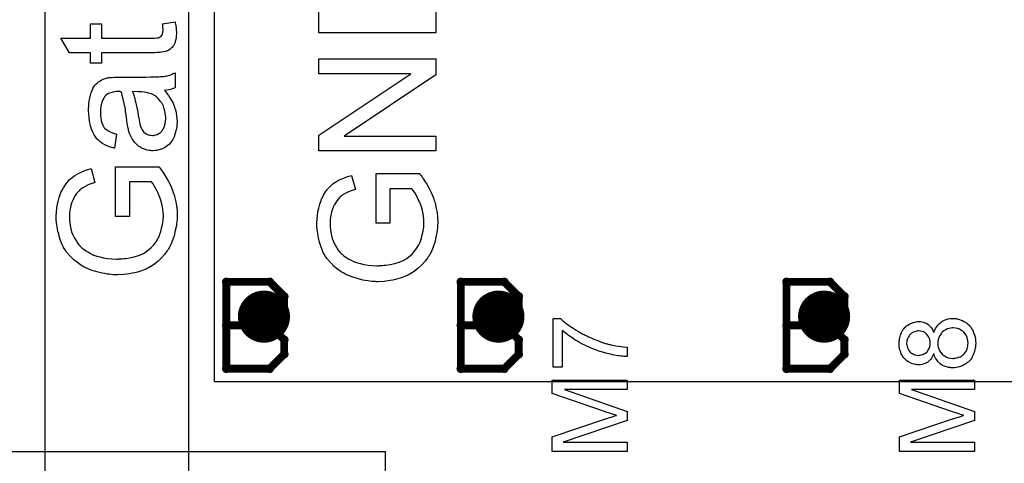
# Model space of a CAD drawing. Extents: x -2.2 to 8.3, y -2.9 to 5.2.
# Tile 53 of 205: x 0.713 to 1.091, y 2.794 to 2.964. Entities that reach past the tile are written whole.
import ezdxf

# ---------------------------------------------------------------- set-up
doc = ezdxf.new("R2010")
doc.units = 0
doc.layers.get('0').update_dxf_attribs({"linetype": 'CONTINUOUS'})
for name, color, linetype in [('acc-ni-360-20-in-a_copper_signal_bot', 5, 'CONTINUOUS'), ('acc-ni-360-20-in-a_copper_signal_top', 1, 'CONTINUOUS'), ('acc-ni-360-20-in-a_drawing_1', 1, 'CONTINUOUS'), ('acc-ni-360-20-in-a_drillmap_1', 1, 'CONTINUOUS'), ('acc-ni-360-20-in-a_legend_top', 2, 'CONTINUOUS'), ('acc-ni-360-20-in-a_pth_drill', 1, 'CONTINUOUS'), ('acc-ni-360-20-in-a_soldermask_top', 1, 'CONTINUOUS')]:
    doc.layers.add(name, color=color, linetype=linetype)

# ---------------------------------------------------------------- blocks, each defined once
blk = doc.blocks.new('D16')
at = {"const_width": 0.01}
blk.add_lwpolyline([(-0.005, 0, 1), (0.005, 0, 1)], format="xyb", close=True, dxfattribs=at)
blk = doc.blocks.new('D28')
at = {"const_width": 0.006}
blk.add_lwpolyline([(-0.003, 0, 1), (0.003, 0, 1)], format="xyb", close=True, dxfattribs=at)
blk = doc.blocks.new('D37')
at = {"const_width": 0.005}
blk.add_lwpolyline([(-0.0025, 0, 1), (0.0025, 0, 1)], format="xyb", close=True, dxfattribs=at)
blk = doc.blocks.new('D40')
at = {"const_width": 0.001667}
blk.add_lwpolyline([(-0.000833, 0, 1), (0.000833, 0, 1)], format="xyb", close=True, dxfattribs=at)
blk = doc.blocks.new('D42')
at = {"const_width": 0.0025}
blk.add_lwpolyline([(-0.00125, 0, 1), (0.00125, 0, 1)], format="xyb", close=True, dxfattribs=at)

msp = doc.modelspace()

# ---------------------------------------------------------------- linework, layer by layer
at = {"layer": 'acc-ni-360-20-in-a_copper_signal_top', "color": 1}
for points in [[(0.7775, 2.790354), (1.232284, 2.790354), (1.279528, 2.74311), (1.279527, 1.830102), (1.232284, 1.830102), (1.232284, 2.37683), (1.228485, 2.37683), (1.228347, 2.376969), (1.228347, 2.424213), (1.232284, 2.424213), (1.232284, 2.74311), (0.769744, 2.74311), (0.7225, 2.790354), (0.7225, 3.24), (0.7775, 3.24), (0.7775, 2.790354)], [(1.489805, 2.825), (0.7875, 2.825), (0.7875, 3.239805), (1.489805, 3.239805), (1.489805, 2.825)]]:
    msp.add_lwpolyline(points, dxfattribs=at)
at = {"layer": 'acc-ni-360-20-in-a_drawing_1', "color": 1, "const_width": 0.003}
for points in [[(0.792059, 2.863328), (0.792059, 2.830006)], [(0.808721, 2.863328), (0.792059, 2.863328)], [(0.814274, 2.857774), (0.808721, 2.863328)], [(0.882059, 2.863328), (0.882059, 2.830006)], [(0.898721, 2.863328), (0.882059, 2.863328)], [(0.904274, 2.857774), (0.898721, 2.863328)], [(1.007059, 2.863328), (1.007059, 2.830006)], [(1.023721, 2.863328), (1.007059, 2.863328)], [(1.029274, 2.857774), (1.023721, 2.863328)], [(0.814274, 2.852221), (0.814274, 2.857774)], [(0.904274, 2.852221), (0.904274, 2.857774)], [(1.029274, 2.852221), (1.029274, 2.857774)], [(0.808721, 2.846667), (0.814274, 2.852221)], [(0.898721, 2.846667), (0.904274, 2.852221)], [(1.023721, 2.846667), (1.029274, 2.852221)], [(0.808721, 2.846667), (0.792059, 2.846667)], [(0.792059, 2.846667), (0.808721, 2.846667)], [(0.814274, 2.841113), (0.808721, 2.846667)], [(0.898721, 2.846667), (0.882059, 2.846667)], [(0.882059, 2.846667), (0.898721, 2.846667)], [(0.904274, 2.841113), (0.898721, 2.846667)], [(1.023721, 2.846667), (1.007059, 2.846667)], [(1.007059, 2.846667), (1.023721, 2.846667)], [(1.029274, 2.841113), (1.023721, 2.846667)], [(0.814274, 2.835559), (0.814274, 2.841113)], [(0.904274, 2.835559), (0.904274, 2.841113)], [(1.029274, 2.835559), (1.029274, 2.841113)], [(0.808721, 2.830006), (0.814274, 2.835559)], [(0.898721, 2.830006), (0.904274, 2.835559)], [(1.023721, 2.830006), (1.029274, 2.835559)], [(0.792059, 2.830006), (0.808721, 2.830006)], [(0.882059, 2.830006), (0.898721, 2.830006)], [(1.007059, 2.830006), (1.023721, 2.830006)]]:
    msp.add_lwpolyline(points, dxfattribs=at)
at = {"layer": 'acc-ni-360-20-in-a_drillmap_1', "color": 1, "const_width": 0.005}
for points in [[(0.8065, 2.845), (0.8065, 2.855)], [(0.8965, 2.845), (0.8965, 2.855)], [(1.0215, 2.845), (1.0215, 2.855)], [(0.8015, 2.85), (0.8115, 2.85)], [(0.8915, 2.85), (0.9015, 2.85)], [(1.0165, 2.85), (1.0265, 2.85)]]:
    msp.add_lwpolyline(points, dxfattribs=at)
at = {"layer": 'acc-ni-360-20-in-a_legend_top', "color": 2}
for points in [[(0.872421, 2.97507), (0.872421, 2.958934), (0.827579, 2.958934), (0.827579, 2.976171)], [(0.772421, 2.963017), (0.772486, 2.962758), (0.77255, 2.962304), (0.772615, 2.961721), (0.772745, 2.961073), (0.77281, 2.96036), (0.772874, 2.958934), (0.772874, 2.958416), (0.77281, 2.957898), (0.772745, 2.95725), (0.77268, 2.956472), (0.772486, 2.955694), (0.772291, 2.954982), (0.771967, 2.954269), (0.771902, 2.954204), (0.771773, 2.95401), (0.771578, 2.95375), (0.771254, 2.953362), (0.77093, 2.953038), (0.770477, 2.952649), (0.770023, 2.95226), (0.76944, 2.952001), (0.769375, 2.952001), (0.769116, 2.951871), (0.768662, 2.951806), (0.768014, 2.951677), (0.767172, 2.951547), (0.766654, 2.951482), (0.76607, 2.951482), (0.765358, 2.951418), (0.764645, 2.951353), (0.763867, 2.951353), (0.76296, 2.951353), (0.744168, 2.951353), (0.744168, 2.94727), (0.739891, 2.94727), (0.739891, 2.951353), (0.731856, 2.951353), (0.728551, 2.956861), (0.739891, 2.956861), (0.739891, 2.962434), (0.744168, 2.962434), (0.744168, 2.956861), (0.763284, 2.956861), (0.763414, 2.956861), (0.763673, 2.956861), (0.764062, 2.956861), (0.764515, 2.956926), (0.765552, 2.95699), (0.766006, 2.957055), (0.76633, 2.95712), (0.766459, 2.957185), (0.766718, 2.957379), (0.767042, 2.957638), (0.767366, 2.958092), (0.767431, 2.958222), (0.767561, 2.958546), (0.76769, 2.959129), (0.767755, 2.959971), (0.767755, 2.960619), (0.76769, 2.960943), (0.76769, 2.961397), (0.767626, 2.961915), (0.767561, 2.962434), (0.772421, 2.963146), (0.772421, 2.963017)], [(0.872421, 2.942799), (0.837234, 2.919342), (0.872421, 2.919342), (0.872421, 2.913639), (0.827579, 2.913639), (0.827579, 2.91973), (0.86283, 2.943253), (0.827579, 2.943253), (0.827579, 2.948955), (0.872421, 2.948955), (0.872421, 2.942799)], [(0.772421, 2.937874), (0.772356, 2.93781), (0.772097, 2.937745), (0.771773, 2.937615), (0.771254, 2.937421), (0.770671, 2.937226), (0.769958, 2.937097), (0.769181, 2.936967), (0.768338, 2.936838), (0.768338, 2.936773), (0.768468, 2.936708), (0.768792, 2.936319), (0.769246, 2.935736), (0.769829, 2.934958), (0.770412, 2.933986), (0.77106, 2.933014), (0.771643, 2.931978), (0.772097, 2.930876), (0.772162, 2.930746), (0.772226, 2.930358), (0.772421, 2.929774), (0.772615, 2.929062), (0.77281, 2.928154), (0.772939, 2.927118), (0.773069, 2.925951), (0.773134, 2.924785), (0.773134, 2.924266), (0.773069, 2.923878), (0.773069, 2.923424), (0.773004, 2.922906), (0.77281, 2.921739), (0.772486, 2.920443), (0.772032, 2.919018), (0.771384, 2.917722), (0.770542, 2.916555), (0.770412, 2.916426), (0.770088, 2.916102), (0.769505, 2.915648), (0.768727, 2.91513), (0.767755, 2.914611), (0.766654, 2.914158), (0.765293, 2.913834), (0.764645, 2.913769), (0.763867, 2.913704), (0.763738, 2.913704), (0.763478, 2.913704), (0.763025, 2.913769), (0.762442, 2.913834), (0.761729, 2.913963), (0.761016, 2.914158), (0.760238, 2.914417), (0.759526, 2.914741), (0.759461, 2.914806), (0.759202, 2.914935), (0.758813, 2.915194), (0.758359, 2.915518), (0.757841, 2.915907), (0.757322, 2.916426), (0.756804, 2.916944), (0.75635, 2.917592), (0.756286, 2.917657), (0.756156, 2.917916), (0.755897, 2.91824), (0.755638, 2.918758), (0.755378, 2.919342), (0.755054, 2.920054), (0.754795, 2.920767), (0.754536, 2.92161), (0.754536, 2.921674), (0.754471, 2.921934), (0.754342, 2.922322), (0.754277, 2.922841), (0.754147, 2.923489), (0.754018, 2.924331), (0.753823, 2.925303), (0.753694, 2.92647), (0.753694, 2.926534), (0.753629, 2.926794), (0.753629, 2.927118), (0.753564, 2.927571), (0.753499, 2.92809), (0.75337, 2.928738), (0.753305, 2.92945), (0.753175, 2.930228), (0.752851, 2.931783), (0.752527, 2.933468), (0.752138, 2.934958), (0.751944, 2.935671), (0.75175, 2.936319), (0.751685, 2.936319), (0.751555, 2.936319), (0.751166, 2.936384), (0.750713, 2.936384), (0.750454, 2.936384), (0.750324, 2.936384), (0.750259, 2.936384), (0.750194, 2.936384), (0.749806, 2.936384), (0.749158, 2.936319), (0.748445, 2.93619), (0.747667, 2.935995), (0.74689, 2.935671), (0.746177, 2.935282), (0.745594, 2.934764), (0.745529, 2.934699), (0.74527, 2.934375), (0.74501, 2.933857), (0.744622, 2.933209), (0.744298, 2.932302), (0.743974, 2.931265), (0.743779, 2.929969), (0.743714, 2.928478), (0.743714, 2.92783), (0.743779, 2.927182), (0.743909, 2.926275), (0.744038, 2.925368), (0.744298, 2.924396), (0.744622, 2.923489), (0.745075, 2.922711), (0.74514, 2.922646), (0.745334, 2.922387), (0.745658, 2.922063), (0.746177, 2.921674), (0.746825, 2.921286), (0.747667, 2.920832), (0.748704, 2.920443), (0.74987, 2.920054), (0.749158, 2.914676), (0.749093, 2.914676), (0.749028, 2.914741), (0.748834, 2.914741), (0.748574, 2.914806), (0.747991, 2.915), (0.747149, 2.915259), (0.746306, 2.915583), (0.745399, 2.915972), (0.744492, 2.91649), (0.74365, 2.917074), (0.743585, 2.917138), (0.743326, 2.917398), (0.742937, 2.917786), (0.742418, 2.918305), (0.7419, 2.919018), (0.741382, 2.91986), (0.740798, 2.920832), (0.740345, 2.921934), (0.740345, 2.921998), (0.74028, 2.922063), (0.740215, 2.922258), (0.74015, 2.922517), (0.739956, 2.923165), (0.739762, 2.924072), (0.739567, 2.925109), (0.739373, 2.926405), (0.739243, 2.927766), (0.739178, 2.929321), (0.739178, 2.930034), (0.739243, 2.930746), (0.739308, 2.931718), (0.739438, 2.93282), (0.739632, 2.933922), (0.739891, 2.935023), (0.740215, 2.93606), (0.74028, 2.93619), (0.74041, 2.936514), (0.740604, 2.936967), (0.740863, 2.93755), (0.741252, 2.938198), (0.741641, 2.938846), (0.742159, 2.93943), (0.742678, 2.939948), (0.742742, 2.940013), (0.742937, 2.940142), (0.743261, 2.940337), (0.74365, 2.940596), (0.744233, 2.94092), (0.744816, 2.941179), (0.745529, 2.941438), (0.746371, 2.941633), (0.746436, 2.941633), (0.74663, 2.941698), (0.747019, 2.941762), (0.747538, 2.941827), (0.74825, 2.941827), (0.749093, 2.941892), (0.750194, 2.941957), (0.751426, 2.941957), (0.758813, 2.941957), (0.758878, 2.941957), (0.759137, 2.941957), (0.759526, 2.941957), (0.760044, 2.941957), (0.760627, 2.941957), (0.76134, 2.941957), (0.762895, 2.942022), (0.764515, 2.942022), (0.766135, 2.942086), (0.766848, 2.942151), (0.767496, 2.942151), (0.768079, 2.942216), (0.768533, 2.942281), (0.768598, 2.942281), (0.768857, 2.942346), (0.769246, 2.94241), (0.769764, 2.942605), (0.770347, 2.942734), (0.770995, 2.942994), (0.771708, 2.943318), (0.772421, 2.943642), (0.772421, 2.937874)], [(0.756091, 2.936384), (0.756091, 2.936319), (0.756156, 2.936254), (0.756221, 2.93606), (0.756286, 2.935801), (0.756415, 2.935477), (0.756545, 2.935088), (0.756674, 2.934634), (0.756804, 2.934116), (0.756998, 2.933533), (0.757128, 2.93282), (0.757322, 2.932107), (0.757517, 2.931265), (0.757711, 2.930358), (0.757906, 2.92945), (0.758035, 2.928414), (0.75823, 2.927312), (0.75823, 2.927182), (0.758294, 2.926794), (0.758424, 2.926146), (0.758554, 2.925433), (0.758683, 2.924655), (0.758878, 2.923878), (0.759072, 2.923165), (0.759331, 2.922517), (0.759331, 2.922452), (0.759461, 2.922258), (0.75959, 2.921998), (0.759785, 2.921739), (0.760303, 2.920962), (0.761081, 2.920314), (0.761146, 2.920314), (0.761275, 2.920184), (0.761534, 2.920119), (0.761858, 2.91999), (0.762247, 2.91986), (0.762636, 2.91973), (0.763154, 2.919666), (0.763673, 2.919601), (0.763738, 2.919601), (0.764062, 2.919601), (0.76445, 2.919666), (0.764969, 2.919795), (0.765552, 2.91999), (0.766135, 2.920314), (0.766783, 2.920702), (0.767366, 2.921221), (0.767431, 2.921286), (0.767561, 2.921545), (0.76782, 2.921934), (0.768079, 2.922452), (0.768338, 2.923165), (0.768598, 2.924007), (0.768727, 2.924979), (0.768792, 2.926146), (0.768792, 2.926664), (0.768727, 2.927312), (0.768598, 2.928025), (0.768468, 2.928932), (0.768209, 2.929839), (0.767885, 2.930811), (0.767431, 2.931783), (0.767366, 2.931913), (0.767172, 2.932172), (0.766848, 2.932626), (0.766394, 2.933144), (0.765876, 2.933727), (0.765228, 2.934375), (0.76445, 2.934894), (0.763608, 2.935412), (0.763543, 2.935477), (0.763284, 2.935542), (0.76283, 2.935671), (0.762247, 2.935866), (0.76147, 2.93606), (0.760562, 2.93619), (0.759461, 2.936254), (0.758165, 2.936319), (0.756091, 2.936384)], [(0.766265, 2.907483), (0.76633, 2.907354), (0.766524, 2.907094), (0.766783, 2.90677), (0.767042, 2.906382), (0.767366, 2.905928), (0.767755, 2.905345), (0.768144, 2.904762), (0.768986, 2.903401), (0.769894, 2.901846), (0.770736, 2.900226), (0.771449, 2.898476), (0.771449, 2.898411), (0.771514, 2.898282), (0.771578, 2.898022), (0.771708, 2.897698), (0.771838, 2.897245), (0.772032, 2.896726), (0.772162, 2.896143), (0.772291, 2.89556), (0.772615, 2.894134), (0.772939, 2.892514), (0.773134, 2.890765), (0.773198, 2.88895), (0.773198, 2.888302), (0.773134, 2.887849), (0.773134, 2.887266), (0.773069, 2.886553), (0.772939, 2.885775), (0.772874, 2.884933), (0.772486, 2.883054), (0.772032, 2.881045), (0.771319, 2.878971), (0.77093, 2.877934), (0.770412, 2.876898), (0.770347, 2.876833), (0.770282, 2.876638), (0.770088, 2.876379), (0.769894, 2.87599), (0.76957, 2.875537), (0.769246, 2.875083), (0.768338, 2.873852), (0.767172, 2.872556), (0.765746, 2.871195), (0.764126, 2.869899), (0.762247, 2.868733), (0.762182, 2.868733), (0.761988, 2.868603), (0.761729, 2.868474), (0.761275, 2.868279), (0.760822, 2.868085), (0.760174, 2.86789), (0.759526, 2.867631), (0.758748, 2.867372), (0.757906, 2.867113), (0.756934, 2.866854), (0.755962, 2.866659), (0.754925, 2.866465), (0.752657, 2.866141), (0.750259, 2.866011), (0.750194, 2.866011), (0.749935, 2.866011), (0.749611, 2.866011), (0.749158, 2.866076), (0.748574, 2.866076), (0.747862, 2.866141), (0.747149, 2.86627), (0.746306, 2.866335), (0.745399, 2.86653), (0.744427, 2.866659), (0.742354, 2.867178), (0.740215, 2.867826), (0.738077, 2.868733), (0.738012, 2.868798), (0.737818, 2.868862), (0.737558, 2.868992), (0.73717, 2.869251), (0.736651, 2.86951), (0.736133, 2.869834), (0.734902, 2.870742), (0.733476, 2.871843), (0.732115, 2.873204), (0.730754, 2.874759), (0.730171, 2.875666), (0.729588, 2.876574), (0.729523, 2.876638), (0.729458, 2.876833), (0.729329, 2.877092), (0.729134, 2.877481), (0.72894, 2.877999), (0.728681, 2.878582), (0.728422, 2.87923), (0.728162, 2.880008), (0.727903, 2.88085), (0.727709, 2.881758), (0.72745, 2.88273), (0.727255, 2.883766), (0.726931, 2.886034), (0.726802, 2.887201), (0.726802, 2.889274), (0.726866, 2.889663), (0.726866, 2.890182), (0.726996, 2.891413), (0.72719, 2.892774), (0.727514, 2.894199), (0.727903, 2.895754), (0.728422, 2.897245), (0.728422, 2.89731), (0.728486, 2.897439), (0.728551, 2.897634), (0.728681, 2.897893), (0.72907, 2.898606), (0.729523, 2.899513), (0.730171, 2.900485), (0.730949, 2.901522), (0.731791, 2.902494), (0.732828, 2.903401), (0.732958, 2.90353), (0.733346, 2.90379), (0.73393, 2.904178), (0.734772, 2.904697), (0.735809, 2.905215), (0.737105, 2.905798), (0.73853, 2.906382), (0.74015, 2.906835), (0.741576, 2.901457), (0.741511, 2.901457), (0.741446, 2.901392), (0.741252, 2.901327), (0.740993, 2.901262), (0.74041, 2.901068), (0.739632, 2.900809), (0.738725, 2.90042), (0.737882, 2.899966), (0.736975, 2.899513), (0.736198, 2.89893), (0.736133, 2.898865), (0.735874, 2.89867), (0.73555, 2.898282), (0.735096, 2.897828), (0.734578, 2.897245), (0.734059, 2.896467), (0.733541, 2.895625), (0.733087, 2.894653), (0.733022, 2.894523), (0.732893, 2.894199), (0.732698, 2.893616), (0.732439, 2.892838), (0.732245, 2.891931), (0.73205, 2.890894), (0.731921, 2.889728), (0.731856, 2.888497), (0.731856, 2.887784), (0.731921, 2.88746), (0.731921, 2.887071), (0.731986, 2.886099), (0.73218, 2.884998), (0.732374, 2.883766), (0.732698, 2.8826), (0.733152, 2.881434), (0.733217, 2.881304), (0.733346, 2.880915), (0.73367, 2.880397), (0.733994, 2.879749), (0.734513, 2.878971), (0.735031, 2.878129), (0.735679, 2.877351), (0.736392, 2.876638), (0.736457, 2.876574), (0.736716, 2.876314), (0.73717, 2.87599), (0.737688, 2.875602), (0.738336, 2.875148), (0.739114, 2.874694), (0.739956, 2.874241), (0.740863, 2.873787), (0.740928, 2.873787), (0.741058, 2.873722), (0.741252, 2.873658), (0.741576, 2.873528), (0.741965, 2.873398), (0.742418, 2.873269), (0.742937, 2.873074), (0.74352, 2.872945), (0.744881, 2.872621), (0.746436, 2.872362), (0.748056, 2.872167), (0.74987, 2.872102), (0.749935, 2.872102), (0.75013, 2.872102), (0.750454, 2.872102), (0.750842, 2.872167), (0.751361, 2.872167), (0.752009, 2.872232), (0.752657, 2.872297), (0.75337, 2.872362), (0.75499, 2.872621), (0.756674, 2.872945), (0.758359, 2.873463), (0.759979, 2.874111), (0.760044, 2.874111), (0.760174, 2.874241), (0.760368, 2.874306), (0.760627, 2.8745), (0.76134, 2.874954), (0.762247, 2.875666), (0.763219, 2.876509), (0.764191, 2.877546), (0.765098, 2.878777), (0.765941, 2.880138), (0.765941, 2.880202), (0.766006, 2.880332), (0.766135, 2.880526), (0.766265, 2.88085), (0.766394, 2.881174), (0.766524, 2.881628), (0.766913, 2.882665), (0.767237, 2.883961), (0.767561, 2.885386), (0.76782, 2.886942), (0.767885, 2.888562), (0.767885, 2.88921), (0.76782, 2.889598), (0.76782, 2.889987), (0.76769, 2.890959), (0.767561, 2.892126), (0.767302, 2.893357), (0.766913, 2.894718), (0.766459, 2.896078), (0.766459, 2.896143), (0.766394, 2.896273), (0.76633, 2.896402), (0.7662, 2.896662), (0.765876, 2.897374), (0.765487, 2.898152), (0.765034, 2.899059), (0.764515, 2.900031), (0.763932, 2.900938), (0.763284, 2.901716), (0.75486, 2.901716), (0.75486, 2.888497), (0.749546, 2.888497), (0.749546, 2.907548), (0.7662, 2.907548), (0.766265, 2.907483)], [(0.866265, 2.904891), (0.86633, 2.904762), (0.866524, 2.904502), (0.866783, 2.904178), (0.867042, 2.90379), (0.867366, 2.903336), (0.867755, 2.902753), (0.868144, 2.90217), (0.868986, 2.900809), (0.869894, 2.899254), (0.870736, 2.897634), (0.871449, 2.895884), (0.871449, 2.895819), (0.871514, 2.89569), (0.871578, 2.89543), (0.871708, 2.895106), (0.871838, 2.894653), (0.872032, 2.894134), (0.872162, 2.893551), (0.872291, 2.892968), (0.872615, 2.891542), (0.872939, 2.889922), (0.873134, 2.888173), (0.873198, 2.886358), (0.873198, 2.88571), (0.873134, 2.885257), (0.873134, 2.884674), (0.873069, 2.883961), (0.872939, 2.883183), (0.872874, 2.882341), (0.872486, 2.880462), (0.872032, 2.878453), (0.871319, 2.876379), (0.87093, 2.875342), (0.870412, 2.874306), (0.870347, 2.874241), (0.870282, 2.874046), (0.870088, 2.873787), (0.869894, 2.873398), (0.86957, 2.872945), (0.869246, 2.872491), (0.868338, 2.87126), (0.867172, 2.869964), (0.865746, 2.868603), (0.864126, 2.867307), (0.862247, 2.866141), (0.862182, 2.866141), (0.861988, 2.866011), (0.861729, 2.865882), (0.861275, 2.865687), (0.860822, 2.865493), (0.860174, 2.865298), (0.859526, 2.865039), (0.858748, 2.86478), (0.857906, 2.864521), (0.856934, 2.864262), (0.855962, 2.864067), (0.854925, 2.863873), (0.852657, 2.863549), (0.850259, 2.863419), (0.850194, 2.863419), (0.849935, 2.863419), (0.849611, 2.863419), (0.849158, 2.863484), (0.848574, 2.863484), (0.847862, 2.863549), (0.847149, 2.863678), (0.846306, 2.863743), (0.845399, 2.863938), (0.844427, 2.864067), (0.842354, 2.864586), (0.840215, 2.865234), (0.838077, 2.866141), (0.838012, 2.866206), (0.837818, 2.86627), (0.837558, 2.8664), (0.83717, 2.866659), (0.836651, 2.866918), (0.836133, 2.867242), (0.834902, 2.86815), (0.833476, 2.869251), (0.832115, 2.870612), (0.830754, 2.872167), (0.830171, 2.873074), (0.829588, 2.873982), (0.829523, 2.874046), (0.829458, 2.874241), (0.829329, 2.8745), (0.829134, 2.874889), (0.82894, 2.875407), (0.828681, 2.87599), (0.828422, 2.876638), (0.828162, 2.877416), (0.827903, 2.878258), (0.827709, 2.879166), (0.82745, 2.880138), (0.827255, 2.881174), (0.826931, 2.883442), (0.826802, 2.884609), (0.826802, 2.886682), (0.826866, 2.887071), (0.826866, 2.88759), (0.826996, 2.888821), (0.82719, 2.890182), (0.827514, 2.891607), (0.827903, 2.893162), (0.828422, 2.894653), (0.828422, 2.894718), (0.828486, 2.894847), (0.828551, 2.895042), (0.828681, 2.895301), (0.82907, 2.896014), (0.829523, 2.896921), (0.830171, 2.897893), (0.830949, 2.89893), (0.831791, 2.899902), (0.832828, 2.900809), (0.832958, 2.900938), (0.833346, 2.901198), (0.83393, 2.901586), (0.834772, 2.902105), (0.835809, 2.902623), (0.837105, 2.903206), (0.83853, 2.90379), (0.84015, 2.904243), (0.841576, 2.898865), (0.841511, 2.898865), (0.841446, 2.8988), (0.841252, 2.898735), (0.840993, 2.89867), (0.84041, 2.898476), (0.839632, 2.898217), (0.838725, 2.897828), (0.837882, 2.897374), (0.836975, 2.896921), (0.836198, 2.896338), (0.836133, 2.896273), (0.835874, 2.896078), (0.83555, 2.89569), (0.835096, 2.895236), (0.834578, 2.894653), (0.834059, 2.893875), (0.833541, 2.893033), (0.833087, 2.892061), (0.833022, 2.891931), (0.832893, 2.891607), (0.832698, 2.891024), (0.832439, 2.890246), (0.832245, 2.889339), (0.83205, 2.888302), (0.831921, 2.887136), (0.831856, 2.885905), (0.831856, 2.885192), (0.831921, 2.884868), (0.831921, 2.884479), (0.831986, 2.883507), (0.83218, 2.882406), (0.832374, 2.881174), (0.832698, 2.880008), (0.833152, 2.878842), (0.833217, 2.878712), (0.833346, 2.878323), (0.83367, 2.877805), (0.833994, 2.877157), (0.834513, 2.876379), (0.835031, 2.875537), (0.835679, 2.874759), (0.836392, 2.874046), (0.836457, 2.873982), (0.836716, 2.873722), (0.83717, 2.873398), (0.837688, 2.87301), (0.838336, 2.872556), (0.839114, 2.872102), (0.839956, 2.871649), (0.840863, 2.871195), (0.840928, 2.871195), (0.841058, 2.87113), (0.841252, 2.871066), (0.841576, 2.870936), (0.841965, 2.870806), (0.842418, 2.870677), (0.842937, 2.870482), (0.84352, 2.870353), (0.844881, 2.870029), (0.846436, 2.86977), (0.848056, 2.869575), (0.84987, 2.86951), (0.849935, 2.86951), (0.85013, 2.86951), (0.850454, 2.86951), (0.850842, 2.869575), (0.851361, 2.869575), (0.852009, 2.86964), (0.852657, 2.869705), (0.85337, 2.86977), (0.85499, 2.870029), (0.856674, 2.870353), (0.858359, 2.870871), (0.859979, 2.871519), (0.860044, 2.871519), (0.860174, 2.871649), (0.860368, 2.871714), (0.860627, 2.871908), (0.86134, 2.872362), (0.862247, 2.873074), (0.863219, 2.873917), (0.864191, 2.874954), (0.865098, 2.876185), (0.865941, 2.877546), (0.865941, 2.87761), (0.866006, 2.87774), (0.866135, 2.877934), (0.866265, 2.878258), (0.866394, 2.878582), (0.866524, 2.879036), (0.866913, 2.880073), (0.867237, 2.881369), (0.867561, 2.882794), (0.86782, 2.88435), (0.867885, 2.88597), (0.867885, 2.886618), (0.86782, 2.887006), (0.86782, 2.887395), (0.86769, 2.888367), (0.867561, 2.889534), (0.867302, 2.890765), (0.866913, 2.892126), (0.866459, 2.893486), (0.866459, 2.893551), (0.866394, 2.893681), (0.86633, 2.89381), (0.8662, 2.89407), (0.865876, 2.894782), (0.865487, 2.89556), (0.865034, 2.896467), (0.864515, 2.897439), (0.863932, 2.898346), (0.863284, 2.899124), (0.85486, 2.899124), (0.85486, 2.885905), (0.849546, 2.885905), (0.849546, 2.904956), (0.8662, 2.904956), (0.866265, 2.904891)], [(0.92031, 2.849223), (0.920393, 2.84914), (0.920559, 2.848974), (0.920809, 2.848807), (0.9211, 2.848558), (0.921433, 2.848225), (0.921849, 2.847892), (0.922348, 2.847518), (0.922847, 2.847143), (0.92343, 2.846686), (0.924095, 2.846228), (0.924761, 2.84577), (0.92551, 2.845271), (0.9263, 2.844772), (0.927174, 2.844273), (0.928047, 2.843774), (0.928089, 2.843732), (0.928255, 2.843649), (0.928505, 2.843524), (0.928879, 2.843316), (0.929337, 2.843108), (0.929836, 2.842858), (0.930418, 2.842567), (0.931084, 2.842276), (0.931833, 2.841943), (0.932582, 2.841569), (0.933414, 2.841236), (0.934287, 2.840903), (0.936076, 2.840238), (0.93799, 2.839614), (0.938031, 2.839614), (0.938156, 2.839572), (0.938364, 2.83953), (0.938614, 2.839447), (0.938946, 2.839364), (0.939362, 2.839281), (0.93982, 2.839156), (0.940319, 2.839073), (0.940902, 2.838948), (0.941526, 2.838823), (0.942857, 2.838615), (0.944313, 2.838407), (0.945894, 2.838282), (0.945894, 2.834663), (0.945852, 2.834663), (0.945727, 2.834663), (0.945561, 2.834663), (0.945311, 2.834705), (0.944978, 2.834705), (0.944562, 2.834746), (0.944105, 2.834788), (0.943606, 2.83483), (0.943023, 2.834913), (0.942441, 2.834996), (0.941734, 2.835121), (0.941026, 2.835246), (0.940278, 2.83537), (0.939446, 2.835537), (0.93774, 2.835953), (0.937698, 2.835953), (0.937532, 2.835994), (0.937282, 2.836078), (0.936908, 2.836202), (0.936492, 2.836327), (0.935993, 2.836494), (0.93541, 2.83666), (0.934786, 2.83691), (0.934079, 2.837159), (0.933372, 2.837409), (0.931791, 2.838033), (0.930127, 2.838782), (0.928463, 2.839614), (0.928422, 2.839655), (0.928255, 2.839738), (0.928047, 2.839863), (0.927714, 2.84003), (0.92734, 2.840238), (0.926882, 2.840529), (0.926383, 2.84082), (0.925842, 2.841153), (0.924636, 2.841943), (0.923388, 2.842775), (0.922098, 2.843732), (0.920892, 2.84473), (0.920892, 2.830628), (0.917481, 2.830628), (0.917481, 2.849265), (0.920268, 2.849265), (0.92031, 2.849223)], [(1.071596, 2.849265), (1.071887, 2.849223), (1.072262, 2.849182), (1.072678, 2.849098), (1.073135, 2.848974), (1.074092, 2.848682), (1.074633, 2.848474), (1.075132, 2.848183), (1.075673, 2.847892), (1.076172, 2.847559), (1.076671, 2.847143), (1.077171, 2.846686), (1.077212, 2.846644), (1.077295, 2.846561), (1.07742, 2.846436), (1.077545, 2.846228), (1.077753, 2.845937), (1.077961, 2.845646), (1.078169, 2.845271), (1.078419, 2.844855), (1.078668, 2.844398), (1.078876, 2.843857), (1.079084, 2.843274), (1.079292, 2.842692), (1.079417, 2.842026), (1.079542, 2.841319), (1.079625, 2.840612), (1.079667, 2.839822), (1.079667, 2.839406), (1.079625, 2.839114), (1.079583, 2.83874), (1.079542, 2.838324), (1.079459, 2.837866), (1.079334, 2.837367), (1.079043, 2.836244), (1.078835, 2.835662), (1.078627, 2.835121), (1.078335, 2.834538), (1.078003, 2.833956), (1.077628, 2.833415), (1.077171, 2.832916), (1.077129, 2.832874), (1.077046, 2.832791), (1.076921, 2.832666), (1.076713, 2.8325), (1.076463, 2.832334), (1.076172, 2.832084), (1.075839, 2.831876), (1.075423, 2.831626), (1.075007, 2.831377), (1.074508, 2.831169), (1.073468, 2.830753), (1.072844, 2.830586), (1.07222, 2.830462), (1.071555, 2.830378), (1.070889, 2.830337), (1.070847, 2.830337), (1.070764, 2.830337), (1.070598, 2.830337), (1.070431, 2.830378), (1.070182, 2.830378), (1.069891, 2.83042), (1.069225, 2.830503), (1.068476, 2.83067), (1.067727, 2.830919), (1.066937, 2.831294), (1.066188, 2.831751), (1.066147, 2.831751), (1.066105, 2.831834), (1.065897, 2.832001), (1.065564, 2.832334), (1.065148, 2.832791), (1.064732, 2.833374), (1.064275, 2.834081), (1.0639, 2.834871), (1.063609, 2.835828), (1.063609, 2.835786), (1.063567, 2.835745), (1.063526, 2.83562), (1.063443, 2.835454), (1.063276, 2.835079), (1.063027, 2.83458), (1.062694, 2.834039), (1.062278, 2.833498), (1.06182, 2.832999), (1.061321, 2.832542), (1.061238, 2.8325), (1.061071, 2.832375), (1.060739, 2.832209), (1.060323, 2.832042), (1.059782, 2.831834), (1.059158, 2.831668), (1.058451, 2.831543), (1.057702, 2.831502), (1.05766, 2.831502), (1.057577, 2.831502), (1.057411, 2.831502), (1.057161, 2.831543), (1.056911, 2.831585), (1.056579, 2.831626), (1.055871, 2.831793), (1.055039, 2.832042), (1.054166, 2.832458), (1.053708, 2.832708), (1.053251, 2.832999), (1.052835, 2.833374), (1.052419, 2.833748), (1.052377, 2.83379), (1.052335, 2.833873), (1.052211, 2.833998), (1.052086, 2.834164), (1.051919, 2.834372), (1.051753, 2.834663), (1.051545, 2.834996), (1.051337, 2.835329), (1.051129, 2.835745), (1.050921, 2.836202), (1.050755, 2.836702), (1.050588, 2.837242), (1.050339, 2.838407), (1.050297, 2.839073), (1.050255, 2.839738), (1.050255, 2.840113), (1.050297, 2.840362), (1.050339, 2.840695), (1.05038, 2.84107), (1.050422, 2.841486), (1.050547, 2.841902), (1.050796, 2.8429), (1.051171, 2.843898), (1.05142, 2.844398), (1.051711, 2.844897), (1.052086, 2.845354), (1.05246, 2.845812), (1.052502, 2.845854), (1.052543, 2.845895), (1.052668, 2.84602), (1.052835, 2.846186), (1.053084, 2.846353), (1.053334, 2.846561), (1.053958, 2.846977), (1.054748, 2.847393), (1.055663, 2.847767), (1.056703, 2.848058), (1.057244, 2.8481), (1.057827, 2.848142), (1.057868, 2.848142), (1.05791, 2.848142), (1.058159, 2.848142), (1.058534, 2.8481), (1.058991, 2.848017), (1.059574, 2.847892), (1.060156, 2.847684), (1.060739, 2.847434), (1.061321, 2.84706), (1.061404, 2.847018), (1.061571, 2.846852), (1.06182, 2.846602), (1.062153, 2.84627), (1.062527, 2.845812), (1.062902, 2.845271), (1.063276, 2.844647), (1.063609, 2.843898), (1.063609, 2.84394), (1.063651, 2.844023), (1.063692, 2.844148), (1.063775, 2.844314), (1.063983, 2.844814), (1.064275, 2.845396), (1.064691, 2.84602), (1.065148, 2.846686), (1.065731, 2.84731), (1.066396, 2.847892), (1.066438, 2.847892), (1.066479, 2.847934), (1.066729, 2.8481), (1.067145, 2.84835), (1.067686, 2.848599), (1.068351, 2.848849), (1.069142, 2.849098), (1.070015, 2.849265), (1.070972, 2.849306), (1.071014, 2.849306), (1.071139, 2.849306), (1.071347, 2.849306), (1.071596, 2.849265)], [(1.071014, 2.845687), (1.070972, 2.845687), (1.070889, 2.845687), (1.070764, 2.845687), (1.070598, 2.845646), (1.07014, 2.845604), (1.069516, 2.845479), (1.068892, 2.845271), (1.068185, 2.84498), (1.067478, 2.844564), (1.066812, 2.843982), (1.066729, 2.843898), (1.066563, 2.84369), (1.066271, 2.843316), (1.065939, 2.842817), (1.065647, 2.842193), (1.065356, 2.841444), (1.06519, 2.840612), (1.065107, 2.839697), (1.065107, 2.839447), (1.065148, 2.839281), (1.06519, 2.838823), (1.065315, 2.838241), (1.065523, 2.837575), (1.065814, 2.83691), (1.06623, 2.836202), (1.066771, 2.835578), (1.066854, 2.835495), (1.067062, 2.835329), (1.067436, 2.835079), (1.067894, 2.834788), (1.068518, 2.834455), (1.069225, 2.834206), (1.070015, 2.834039), (1.070889, 2.833956), (1.070972, 2.833956), (1.071139, 2.833956), (1.07143, 2.833998), (1.071804, 2.834039), (1.072262, 2.834122), (1.072761, 2.834247), (1.07326, 2.834414), (1.073801, 2.834622), (1.073843, 2.834663), (1.074051, 2.834746), (1.0743, 2.834913), (1.074591, 2.835162), (1.074966, 2.835454), (1.07534, 2.835828), (1.075673, 2.836244), (1.076006, 2.836743), (1.076047, 2.836826), (1.076131, 2.836993), (1.076255, 2.837284), (1.07638, 2.837658), (1.076505, 2.838116), (1.07663, 2.838657), (1.076713, 2.839239), (1.076755, 2.839822), (1.076755, 2.840071), (1.076713, 2.840238), (1.076671, 2.840737), (1.076547, 2.841319), (1.076339, 2.841985), (1.076089, 2.842692), (1.075673, 2.843358), (1.075132, 2.844023), (1.075049, 2.844106), (1.074841, 2.844273), (1.074467, 2.844564), (1.074009, 2.844855), (1.073427, 2.845146), (1.072719, 2.845438), (1.071887, 2.845604), (1.071014, 2.845687)], [(1.057785, 2.844522), (1.057743, 2.844522), (1.057702, 2.844522), (1.057452, 2.844522), (1.057078, 2.844439), (1.05662, 2.844356), (1.056121, 2.84419), (1.05558, 2.84394), (1.055039, 2.843607), (1.054499, 2.84315), (1.054457, 2.843108), (1.054291, 2.8429), (1.054083, 2.842609), (1.053833, 2.842234), (1.053583, 2.841735), (1.053375, 2.841194), (1.053209, 2.840529), (1.053167, 2.839822), (1.053167, 2.839489), (1.053251, 2.839114), (1.053334, 2.838615), (1.0535, 2.838074), (1.053708, 2.837492), (1.054041, 2.836951), (1.054499, 2.83641), (1.05454, 2.836369), (1.054707, 2.836202), (1.054998, 2.835994), (1.055372, 2.835786), (1.05583, 2.835537), (1.056371, 2.835329), (1.056953, 2.835162), (1.057619, 2.835121), (1.05766, 2.835121), (1.057702, 2.835121), (1.057951, 2.835162), (1.058326, 2.835204), (1.058783, 2.835287), (1.059324, 2.835454), (1.059865, 2.835662), (1.060447, 2.835994), (1.060947, 2.83641), (1.060988, 2.836452), (1.061155, 2.83666), (1.061363, 2.836951), (1.061571, 2.837326), (1.06182, 2.837825), (1.062028, 2.838407), (1.062195, 2.839073), (1.062236, 2.839822), (1.062236, 2.839905), (1.062195, 2.840154), (1.062153, 2.840529), (1.06207, 2.841028), (1.061903, 2.841569), (1.061695, 2.84211), (1.061363, 2.842692), (1.060947, 2.843191), (1.060905, 2.843233), (1.060697, 2.843399), (1.060447, 2.843607), (1.060073, 2.843857), (1.059615, 2.844106), (1.059075, 2.844314), (1.058451, 2.844481), (1.057785, 2.844522)], [(0.945894, 2.821975), (0.921807, 2.821975), (0.945894, 2.813572), (0.945894, 2.810161), (0.921391, 2.801841), (0.945894, 2.801841), (0.945894, 2.79818), (0.917106, 2.79818), (0.917106, 2.803879), (0.937532, 2.810702), (0.937574, 2.810702), (0.937657, 2.810743), (0.937782, 2.810785), (0.93799, 2.810868), (0.938489, 2.811034), (0.939113, 2.811242), (0.93982, 2.81145), (0.940527, 2.8117), (0.941193, 2.811908), (0.941775, 2.812074), (0.941692, 2.812116), (0.941484, 2.812158), (0.94111, 2.812282), (0.94061, 2.812449), (0.939945, 2.812657), (0.939154, 2.812948), (0.938239, 2.813239), (0.937158, 2.813614), (0.917106, 2.820519), (0.917106, 2.825636), (0.945894, 2.825636), (0.945894, 2.821975)], [(1.079167, 2.821975), (1.055081, 2.821975), (1.079167, 2.813572), (1.079167, 2.810161), (1.054665, 2.801841), (1.079167, 2.801841), (1.079167, 2.79818), (1.05038, 2.79818), (1.05038, 2.803879), (1.070806, 2.810702), (1.070847, 2.810702), (1.070931, 2.810743), (1.071055, 2.810785), (1.071263, 2.810868), (1.071763, 2.811034), (1.072387, 2.811242), (1.073094, 2.81145), (1.073801, 2.8117), (1.074467, 2.811908), (1.075049, 2.812074), (1.074966, 2.812116), (1.074758, 2.812158), (1.074383, 2.812282), (1.073884, 2.812449), (1.073219, 2.812657), (1.072428, 2.812948), (1.071513, 2.813239), (1.070431, 2.813614), (1.05038, 2.820519), (1.05038, 2.825636), (1.079167, 2.825636), (1.079167, 2.821975)]]:
    msp.add_lwpolyline(points, dxfattribs=at)
at = {"layer": 'acc-ni-360-20-in-a_soldermask_top', "color": 1}
msp.add_lwpolyline([(1.5, 0.775), (0, 0.775), (0, 1.305), (0.1715, 1.305), (0.1715, 1.445), (0, 1.445), (0, 2.79818), (0.853, 2.79818), (0.853, 2.604), (1.136, 2.604), (1.136, 2.79818), (1.5, 2.79818), (1.5, 0.775)], dxfattribs=at)

# ---------------------------------------------------------------- block references
at = {"layer": 'acc-ni-360-20-in-a_copper_signal_bot'}
for p in [(0.8065, 2.85), (0.8965, 2.85), (1.0215, 2.85)]:
    msp.add_blockref('D16', p, dxfattribs=at)
at = {"layer": 'acc-ni-360-20-in-a_copper_signal_top'}
for p in [(0.8065, 2.85), (0.8965, 2.85), (1.0215, 2.85)]:
    msp.add_blockref('D16', p, dxfattribs=at)
at = {"layer": 'acc-ni-360-20-in-a_drawing_1'}
for p in [(0.792059, 2.863328), (0.792059, 2.863328), (0.808721, 2.863328), (0.882059, 2.863328), (0.882059, 2.863328), (0.898721, 2.863328), (1.007059, 2.863328), (1.007059, 2.863328), (1.023721, 2.863328), (0.814274, 2.857774), (0.904274, 2.857774), (1.029274, 2.857774), (0.814274, 2.852221), (0.904274, 2.852221), (1.029274, 2.852221), (0.792059, 2.846667), (0.808721, 2.846667), (0.808721, 2.846667), (0.882059, 2.846667), (0.898721, 2.846667), (0.898721, 2.846667), (1.007059, 2.846667), (1.023721, 2.846667), (1.023721, 2.846667), (0.814274, 2.841113), (0.904274, 2.841113), (1.029274, 2.841113), (0.814274, 2.835559), (0.904274, 2.835559), (1.029274, 2.835559), (0.792059, 2.830006), (0.808721, 2.830006), (0.882059, 2.830006), (0.898721, 2.830006), (1.007059, 2.830006), (1.023721, 2.830006)]:
    msp.add_blockref('D40', p, dxfattribs=at)
at = {"layer": 'acc-ni-360-20-in-a_drillmap_1'}
for p in [(0.8065, 2.855), (0.8965, 2.855), (1.0215, 2.855), (0.8015, 2.85), (0.8115, 2.85), (0.8915, 2.85), (0.9015, 2.85), (1.0165, 2.85), (1.0265, 2.85), (0.8065, 2.845), (0.8965, 2.845), (1.0215, 2.845)]:
    msp.add_blockref('D42', p, dxfattribs=at)
at = {"layer": 'acc-ni-360-20-in-a_pth_drill'}
for p in [(0.8065, 2.85), (0.8965, 2.85), (1.0215, 2.85)]:
    msp.add_blockref('D37', p, dxfattribs=at)
at = {"layer": 'acc-ni-360-20-in-a_soldermask_top'}
for p in [(0.8065, 2.85), (0.8965, 2.85), (1.0215, 2.85)]:
    msp.add_blockref('D28', p, dxfattribs=at)

doc.saveas('drawing.dxf')
